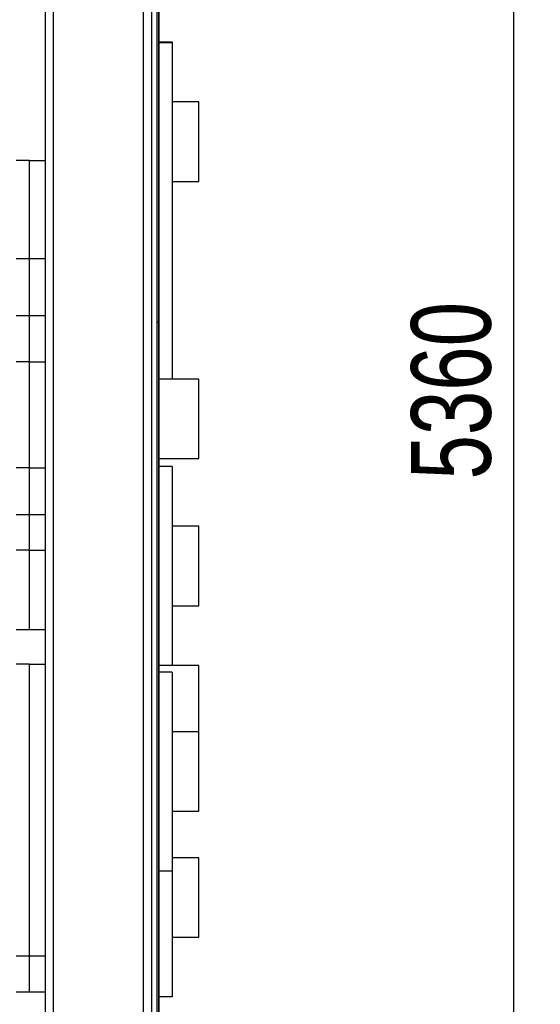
# Model space of a CAD drawing. Header units: millimetres. Extents: x 0 to 841, y 0 to 594.
# Tile 135 of 177: x 412 to 432, y 400 to 437. Entities that reach past the tile are written whole.
import ezdxf

# ---------------------------------------------------------------- set-up
doc = ezdxf.new("R2010")
doc.units = ezdxf.units.MM
doc.layers.add('COTES', color=1, linetype='Continuous')
doc.layers.add('TRAIT-FORT', color=4, linetype='Continuous', lineweight=25)
doc.styles.add('SLDTEXTSTYLE1', font='TXT', dxfattribs={"width": 0.75})
doc.dimstyles.new('SLDDIMSTYLE0', dxfattribs={"dimtxt": 3, "dimasz": 2, "dimexe": 0, "dimexo": 0.0625, "dimgap": 0.75, "dimtad": 1, "dimdec": 0, "dimlfac": 20, "dimrnd": 1e-09, "dimzin": 12, "dimdsep": 46, "dimtxsty": 'SLDTEXTSTYLE1', "dimsah": 1, "dimcen": 0.09, "dimadec": 0, "dimazin": 3, "dimtfac": 1, "dimtdec": 0, "dimtofl": 0, "dimtmove": 0, "dimatfit": 3, "dimfxl": 1, "dimfrac": 2, "dimtolj": 1, "dimtzin": 12, "dimarcsym": 0})

# ---------------------------------------------------------------- blocks, each defined once
blk = doc.blocks.new('_D_10')
at = {"layer": 'COTES', "color": 1, "transparency": 16777216}
for p, q in [((377.437, 559.633), (377.437, 563.998)), ((417.437, 331.888), (417.437, 563.998)), ((377.437, 562.998), (417.437, 562.998))]:
    blk.add_line(p, q, dxfattribs=at)
for points in [[(377.437, 562.998), (379.437, 562.498), (379.437, 563.498)], [(417.437, 562.998), (415.437, 563.498), (415.437, 562.498)]]:
    blk.add_solid(points, dxfattribs=at)
at = {"layer": 'COTES', "color": 1, "transparency": 16777216, "insert": (394.112, 566.865), "char_height": 3, "attachment_point": 1, "style": 'SLDTEXTSTYLE1'}
blk.add_mtext('800', dxfattribs=at)
blk = doc.blocks.new('_D_12')
at = {"layer": 'COTES', "color": 1, "transparency": 16777216}
for p, q in [((418.362, 558.383), (431.809, 558.383)), ((430.809, 290.383), (430.809, 558.383)), ((418.362, 290.383), (431.809, 290.383))]:
    blk.add_line(p, q, dxfattribs=at)
for points in [[(430.809, 558.383), (430.309, 556.383), (431.309, 556.383)], [(430.809, 290.383), (431.309, 292.383), (430.309, 292.383)]]:
    blk.add_solid(points, dxfattribs=at)
at = {"layer": 'COTES', "color": 1, "transparency": 16777216, "insert": (426.942, 419.95), "char_height": 3, "attachment_point": 1, "rotation": 90, "style": 'SLDTEXTSTYLE1'}
blk.add_mtext('5360', dxfattribs=at)

msp = doc.modelspace()

# ---------------------------------------------------------------- linework, layer by layer
at = {"layer": 'TRAIT-FORT', "color": 4, "linetype": 'Continuous', "lineweight": 25}
for p, q in [((417.362, 472.878), (417.362, 425.883)), ((417.437, 472.878), (417.437, 425.883)), ((416.862, 385.383), (416.862, 466.883)), ((413.462, 388.598), (413.462, 463.668)), ((417.162, 444.883), (417.162, 387.083)), ((417.362, 444.883), (417.362, 387.083)), ((413.162, 389.133), (413.162, 439.283)), ((417.937, 436.439), (417.437, 436.439)), ((417.937, 436.419), (417.437, 436.419)), ((417.937, 436.439), (417.937, 436.419)), ((417.937, 436.419), (417.937, 423.737)), ((418.937, 434.189), (417.937, 434.189)), ((418.937, 431.189), (418.937, 434.189)), ((412.562, 431.983), (412.062, 431.983)), ((412.562, 428.283), (412.562, 431.983)), ((412.562, 431.983), (413.162, 431.983)), ((417.937, 431.189), (418.937, 431.189)), ((412.062, 428.283), (412.562, 428.283)), ((412.562, 426.133), (412.562, 428.283)), ((412.562, 428.283), (413.162, 428.283)), ((412.062, 426.133), (412.562, 426.133)), ((412.562, 424.383), (412.562, 426.133)), ((412.562, 426.133), (413.162, 426.133)), ((417.437, 425.883), (417.362, 425.883)), ((417.362, 425.878), (417.362, 376.888)), ((417.362, 425.878), (417.437, 425.878)), ((417.437, 425.878), (417.437, 425.883)), ((417.437, 425.878), (417.437, 376.888)), ((412.562, 424.383), (412.062, 424.383)), ((412.562, 420.383), (412.562, 424.383)), ((412.562, 424.383), (413.162, 424.383)), ((418.937, 423.737), (417.437, 423.737)), ((418.937, 420.737), (418.937, 423.737)), ((417.437, 420.737), (418.937, 420.737)), ((412.562, 420.383), (412.062, 420.383)), ((412.562, 420.383), (413.162, 420.383)), ((412.562, 418.633), (412.562, 420.383)), ((417.937, 420.439), (417.437, 420.439)), ((417.937, 420.439), (417.937, 412.939)), ((412.062, 418.633), (412.562, 418.633)), ((412.562, 417.283), (412.562, 418.633)), ((412.562, 418.633), (413.162, 418.633)), ((418.937, 418.189), (417.937, 418.189)), ((418.937, 415.189), (418.937, 418.189)), ((412.562, 417.283), (412.062, 417.283)), ((412.562, 414.283), (412.562, 417.283)), ((412.562, 417.283), (413.162, 417.283)), ((417.937, 415.189), (418.937, 415.189)), ((412.562, 414.283), (412.062, 414.283)), ((413.162, 414.283), (412.562, 414.283)), ((412.562, 412.983), (412.062, 412.983)), ((412.562, 401.983), (412.562, 412.983)), ((412.562, 412.983), (413.162, 412.983)), ((418.937, 412.939), (417.437, 412.939)), ((417.937, 412.939), (417.437, 412.939)), ((418.937, 410.437), (418.937, 412.939)), ((417.937, 412.687), (417.437, 412.687)), ((417.937, 412.687), (417.937, 405.187)), ((418.937, 410.437), (417.937, 410.437)), ((418.937, 407.437), (418.937, 410.437)), ((417.937, 407.437), (418.937, 407.437)), ((418.937, 405.689), (417.937, 405.689)), ((418.937, 402.689), (418.937, 405.689)), ((417.937, 405.187), (417.437, 405.187)), ((417.937, 405.187), (417.937, 400.439)), ((417.937, 402.689), (418.937, 402.689)), ((412.062, 401.983), (412.562, 401.983)), ((412.562, 401.983), (413.162, 401.983)), ((412.562, 400.633), (412.562, 401.983)), ((412.062, 400.633), (412.562, 400.633)), ((412.562, 400.633), (413.162, 400.633)), ((417.937, 400.439), (417.437, 400.439))]:
    msp.add_line(p, q, dxfattribs=at)

# ---------------------------------------------------------------- dimensions: what is measured, and where the dimension line sits
at = {"layer": 'COTES', "color": 1}
for base, p1, p2, angle, picture, middle in [((417.437, 562.998), (377.437, 558.633), (417.437, 330.888), 0, '_D_10', (397.437, 562.998)), ((430.809, 558.383), (417.362, 290.383), (417.362, 558.383), 90, '_D_12', (430.809, 424.383))]:
    dim = msp.add_linear_dim(base=base, p1=p1, p2=p2, angle=angle, dimstyle='SLDDIMSTYLE0', dxfattribs=at)
    dim.commit()
    dim.dimension.update_dxf_attribs({"geometry": picture, "text_midpoint": middle, "dimtype": 160})

doc.saveas('drawing.dxf')
